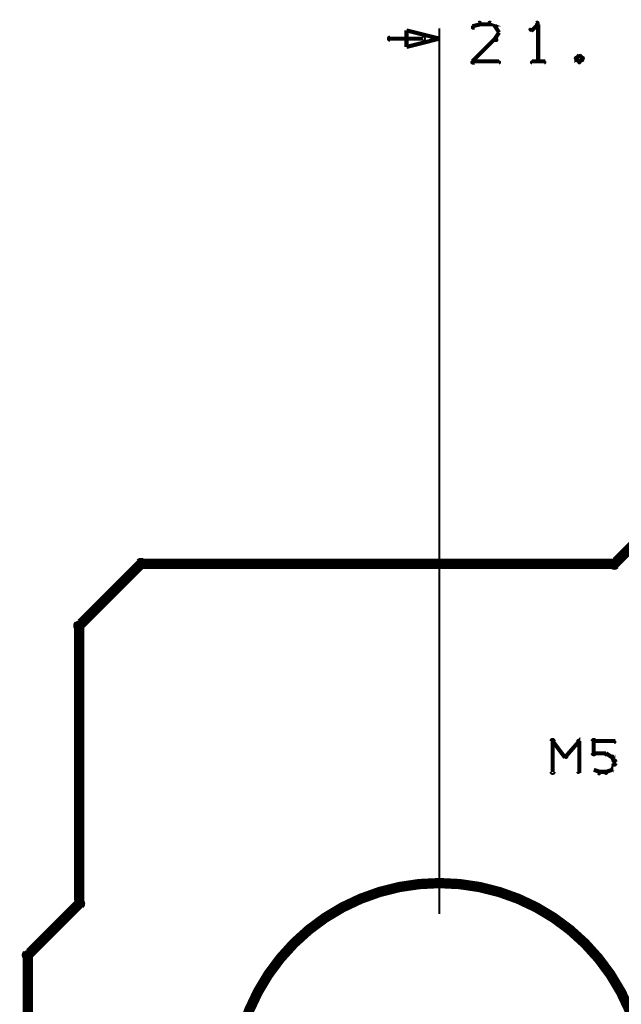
# Model space of a CAD drawing. Extents: x 35 to 575, y 26 to 553.
# Tile 107 of 125: x 378 to 407, y 344 to 392. Entities that reach past the tile are written whole.
import ezdxf

# ---------------------------------------------------------------- set-up
doc = ezdxf.new("R2010")
doc.units = 0
for name, color, linetype in [('BOTTOM', 22, 'CONTINUOUS'), ('DIMENSIONS', 3, 'CONTINUOUS'), ('OUTLINES', 5, 'CONTINUOUS')]:
    doc.layers.add(name, color=color, linetype=linetype)

msp = doc.modelspace()

# ---------------------------------------------------------------- linework, layer by layer
at = {"layer": 'BOTTOM', "color": 251}
msp.add_lwpolyline([(398.5, 349.9, 0.3, 0.3, 1), (398.5, 350.1, 0, 0, 0), (398.5, 350, 0, 0, 0), (398.5, 350, 0.5, 0.5, 1), (398.5, 330, 0, 0, 0), (398.5, 330, 0.3, 0.3, 0), (398.5, 329.9, 0.3, 0.3, 1), (398.5, 330.1, 0, 0, 0), (398.5, 330.1, 0.3, 0.3, 1), (398.5, 329.9, 0, 0, 0), (398.5, 330, 0, 0, 0), (398.5, 330, 0.5, 0.5, 1), (398.5, 350, 0.5, 0.5, 0), (398.5, 350, 0, 0, 0), (398.5, 350, 0.3, 0.3, 0), (398.5, 350.1, 0.3, 0.3, 1), (398.5, 349.9, 0, 0, 0)], format="xyseb", close=True, dxfattribs=at)
at = {"layer": 'DIMENSIONS', "color": 94}
for points in [[(398.5, 348.5, 0.1, 0.1, 1), (398.5, 348.5, 0, 0, 0), (398.5, 348.5, 0, 0, 0), (398.5, 348.5, 0.1, 0.1, 0), (398.5, 391.5, 0.1, 0.1, 0), (398.5, 391.5, 0, 0, 0), (398.5, 391.5, 0.1, 0.1, 0), (398.5, 391.5, 0.1, 0.1, 1), (398.5, 391.5, 0, 0, 0)], [(400.5, 391.7, 0.1, 0.1, 1), (400.4, 391.8, 0, 0, 0), (400.5, 391.7, 0, 0, 0), (400.5, 391.7, 0.2, 0.2, 0), (400.1, 391.6, 0.2, 0.2, 0), (400.1, 391.6, 0, 0, 0), (400.1, 391.6, 0.1, 0.1, 0), (400.1, 391.6, 0.1, 0.1, 1), (400.2, 391.5, 0, 0, 0)], [(400.9, 391.7, 0.1, 0.1, 1), (400.9, 391.8, 0, 0, 0), (400.9, 391.7, 0, 0, 0), (400.9, 391.7, 0.2, 0.2, 0), (400.5, 391.7, 0.2, 0.2, 0), (400.5, 391.7, 0, 0, 0), (400.5, 391.7, 0.1, 0.1, 0), (400.5, 391.8, 0.1, 0.1, 1), (400.5, 391.7, 0, 0, 0)], [(401.2, 391.5, 0.1, 0.1, 1), (401.3, 391.6, 0, 0, 0), (401.2, 391.6, 0, 0, 0), (401.2, 391.6, 0.2, 0.2, 0), (400.9, 391.7, 0.2, 0.2, 0), (400.9, 391.7, 0, 0, 0), (400.9, 391.7, 0.1, 0.1, 0), (401, 391.8, 0.1, 0.1, 1), (400.9, 391.7, 0, 0, 0)], [(401.4, 391.3, 0.1, 0.1, 1), (401.4, 391.3, 0, 0, 0), (401.4, 391.3, 0, 0, 0), (401.4, 391.3, 0.2, 0.2, 0), (401.2, 391.6, 0.2, 0.2, 0), (401.2, 391.6, 0, 0, 0), (401.2, 391.6, 0.1, 0.1, 0), (401.3, 391.6, 0.1, 0.1, 1), (401.2, 391.6, 0, 0, 0)], [(403.3, 391.7, 0.1, 0.1, 1), (403.2, 391.8, 0, 0, 0), (403.3, 391.7, 0, 0, 0), (403.3, 391.7, 0.2, 0.2, 0), (403, 391.4, 0.2, 0.2, 0), (403, 391.4, 0, 0, 0), (403, 391.4, 0.1, 0.1, 0), (402.9, 391.5, 0.1, 0.1, 1), (403, 391.4, 0, 0, 0)], [(403.2, 389.9, 0.1, 0.1, 1), (403.3, 389.9, 0, 0, 0), (403.3, 389.9, 0, 0, 0), (403.3, 389.9, 0.2, 0.2, 0), (403.3, 391.7, 0.2, 0.2, 0), (403.3, 391.7, 0, 0, 0), (403.3, 391.7, 0.1, 0.1, 0), (403.3, 391.7, 0.1, 0.1, 1), (403.2, 391.7, 0, 0, 0)], [(397.7, 390.9, 0.1, 0.1, 1), (397.7, 391.1, 0, 0, 0), (397.7, 391, 0, 0, 0), (397.7, 391, 0.2, 0.2, 0), (396.1, 391, 0.2, 0.2, 0), (396.1, 391, 0, 0, 0), (396.1, 391, 0.1, 0.1, 0), (396.1, 391.1, 0.1, 0.1, 1), (396.1, 390.9, 0, 0, 0)], [(400.1, 389.9, 0.1, 0.1, 1), (400.2, 389.8, 0, 0, 0), (400.1, 389.9, 0, 0, 0), (400.1, 389.9, 0.2, 0.2, 0), (401.2, 391, 0.2, 0.2, 0), (401.2, 391, 0, 0, 0), (401.2, 391, 0.1, 0.1, 0), (401.3, 390.9, 0.1, 0.1, 1), (401.2, 391, 0, 0, 0)], [(401.2, 391, 0.1, 0.1, 1), (401.3, 390.9, 0, 0, 0), (401.2, 391, 0, 0, 0), (401.2, 391, 0.2, 0.2, 0), (401.4, 391.3, 0.2, 0.2, 0), (401.4, 391.3, 0, 0, 0), (401.4, 391.3, 0.1, 0.1, 0), (401.4, 391.3, 0.1, 0.1, 1), (401.4, 391.3, 0, 0, 0)], [(405.3, 390.1, 0.1, 0.1, 1), (405.3, 390.2, 0, 0, 0), (405.3, 390.2, 0, 0, 0), (405.3, 390.2, 0.2, 0.2, 0), (405.1, 390, 0.2, 0.2, 0), (405.1, 390, 0, 0, 0), (405.1, 390, 0.1, 0.1, 0), (405.1, 390.1, 0.1, 0.1, 1), (405.2, 390, 0, 0, 0)], [(405.2, 390.1, 0.1, 0.1, 1), (405.1, 390, 0, 0, 0), (405.1, 390, 0, 0, 0), (405.1, 390, 0.2, 0.2, 0), (405.3, 389.9, 0.2, 0.2, 0), (405.3, 389.9, 0, 0, 0), (405.3, 389.9, 0.1, 0.1, 0), (405.3, 389.8, 0.1, 0.1, 1), (405.3, 389.9, 0, 0, 0)], [(405.4, 390, 0.1, 0.1, 1), (405.5, 390.1, 0, 0, 0), (405.5, 390, 0, 0, 0), (405.5, 390, 0.2, 0.2, 0), (405.3, 390.2, 0.2, 0.2, 0), (405.3, 390.2, 0, 0, 0), (405.3, 390.2, 0.1, 0.1, 0), (405.3, 390.2, 0.1, 0.1, 1), (405.3, 390.1, 0, 0, 0)], [(405.3, 389.9, 0.1, 0.1, 1), (405.3, 389.8, 0, 0, 0), (405.3, 389.9, 0, 0, 0), (405.3, 389.9, 0.2, 0.2, 0), (405.5, 390, 0.2, 0.2, 0), (405.5, 390, 0, 0, 0), (405.5, 390, 0.1, 0.1, 0), (405.5, 390, 0.1, 0.1, 1), (405.4, 390.1, 0, 0, 0)], [(401.4, 389.8, 0.1, 0.1, 1), (401.4, 389.9, 0, 0, 0), (401.4, 389.9, 0, 0, 0), (401.4, 389.9, 0.2, 0.2, 0), (400.1, 389.9, 0.2, 0.2, 0), (400.1, 389.9, 0, 0, 0), (400.1, 389.9, 0.1, 0.1, 0), (400.1, 389.9, 0.1, 0.1, 1), (400.1, 389.8, 0, 0, 0)], [(403, 389.9, 0.1, 0.1, 1), (403, 389.8, 0, 0, 0), (403, 389.9, 0, 0, 0), (403, 389.9, 0.2, 0.2, 0), (403.6, 389.9, 0.2, 0.2, 0), (403.6, 389.9, 0, 0, 0), (403.6, 389.9, 0.1, 0.1, 0), (403.6, 389.8, 0.1, 0.1, 1), (403.6, 389.9, 0, 0, 0)]]:
    msp.add_lwpolyline(points, format="xyseb", dxfattribs=at)
msp.add_lwpolyline([(398.5, 391, 0.1, 0.1, 1), (398.5, 391, 0, 0, 0), (398.5, 391, 0, 0, 0), (398.5, 391, 0.2, 0.2, 0), (396.9, 390.6, 0, 0, 0), (396.9, 390.6, 0.1, 0.1, 0), (396.9, 390.6, 0.1, 0.1, 1), (396.9, 390.6, 0, 0, 0), (396.9, 390.6, 0.1, 0.1, 1), (396.9, 390.6, 0, 0, 0), (396.9, 390.6, 0, 0, 0), (396.9, 390.6, 0.2, 0.2, 0), (396.9, 391.4, 0, 0, 0), (396.9, 391.4, 0.1, 0.1, 0), (396.9, 391.4, 0.1, 0.1, 1), (396.9, 391.4, 0, 0, 0), (396.9, 391.4, 0.1, 0.1, 1), (396.9, 391.4, 0, 0, 0), (396.9, 391.4, 0, 0, 0), (396.9, 391.4, 0.2, 0.2, 0), (398.5, 391, 0.2, 0.2, 0), (398.5, 391, 0, 0, 0), (398.5, 391, 0.1, 0.1, 0), (398.5, 391, 0.1, 0.1, 1), (398.5, 391, 0, 0, 0)], format="xyseb", close=True, dxfattribs=at)
at = {"layer": 'OUTLINES', "color": 11}
for points in [[(408.5, 367, 0.5, 0.5, 0), (407, 365.5, 0, 0, 0), (407, 365.5, 0.3, 0.3, 0), (406.9, 365.6, 0.3, 0.3, 1), (407.1, 365.4, 0, 0, 0), (407, 365.4, 0.3, 0.3, 1), (407, 365.6, 0, 0, 0), (407, 365.5, 0, 0, 0), (407, 365.5, 0.5, 0.5, 0), (384, 365.5, 0, 0, 0), (384, 365.5, 0.3, 0.3, 0), (384, 365.6, 0.3, 0.3, 1), (384, 365.4, 0, 0, 0), (384.1, 365.4, 0.3, 0.3, 1), (383.9, 365.6, 0, 0, 0), (384, 365.5, 0, 0, 0), (384, 365.5, 0.5, 0.5, 0), (381, 362.5, 0, 0, 0), (381, 362.5, 0.3, 0.3, 0), (380.9, 362.6, 0.3, 0.3, 1), (381.1, 362.4, 0, 0, 0), (381.1, 362.5, 0.3, 0.3, 1), (380.9, 362.5, 0, 0, 0), (381, 362.5, 0, 0, 0), (381, 362.5, 0.5, 0.5, 0), (381, 349, 0, 0, 0), (381, 349, 0.3, 0.3, 0), (380.9, 349, 0.3, 0.3, 1), (381.1, 349, 0, 0, 0), (381.1, 348.9, 0.3, 0.3, 1), (380.9, 349.1, 0, 0, 0), (381, 349, 0, 0, 0), (381, 349, 0.5, 0.5, 0), (378.5, 346.5, 0, 0, 0), (378.5, 346.5, 0.3, 0.3, 0), (378.4, 346.6, 0.3, 0.3, 1), (378.6, 346.4, 0, 0, 0), (378.6, 346.5, 0.3, 0.3, 1), (378.4, 346.5, 0, 0, 0), (378.5, 346.5, 0, 0, 0), (378.5, 346.5, 0.5, 0.5, 0), (378.5, 331.5, 0, 0, 0)], [(403.9, 355.4, 0.1, 0.1, 1), (404.1, 355.4, 0, 0, 0), (404, 355.4, 0, 0, 0), (404, 355.4, 0.2, 0.2, 0), (404, 356.9, 0.2, 0.2, 0), (404, 356.9, 0, 0, 0), (404, 356.9, 0.1, 0.1, 0), (404.1, 356.9, 0.1, 0.1, 1), (403.9, 356.9, 0, 0, 0)], [(404, 356.9, 0.1, 0.1, 1), (404, 356.8, 0, 0, 0), (404, 356.9, 0, 0, 0), (404, 356.9, 0.2, 0.2, 0), (404.6, 356.1, 0.2, 0.2, 0), (404.6, 356.1, 0, 0, 0), (404.6, 356.1, 0.1, 0.1, 0), (404.6, 356.1, 0.1, 0.1, 1), (404.7, 356.2, 0, 0, 0)], [(404.6, 356.2, 0.1, 0.1, 1), (404.7, 356.1, 0, 0, 0), (404.6, 356.1, 0, 0, 0), (404.6, 356.1, 0.2, 0.2, 0), (405.3, 356.9, 0.2, 0.2, 0), (405.3, 356.9, 0, 0, 0), (405.3, 356.9, 0.1, 0.1, 0), (405.3, 356.8, 0.1, 0.1, 1), (405.2, 356.9, 0, 0, 0)], [(405.3, 356.9, 0.1, 0.1, 1), (405.2, 356.9, 0, 0, 0), (405.3, 356.9, 0, 0, 0), (405.3, 356.9, 0.2, 0.2, 0), (405.3, 355.4, 0.2, 0.2, 0), (405.3, 355.4, 0, 0, 0), (405.3, 355.4, 0.1, 0.1, 0), (405.2, 355.4, 0.1, 0.1, 1), (405.3, 355.4, 0, 0, 0)], [(405.9, 356.3, 0.1, 0.1, 1), (406.1, 356.3, 0, 0, 0), (406, 356.3, 0, 0, 0), (406, 356.3, 0.2, 0.2, 0), (406, 356.9, 0.2, 0.2, 0), (406, 356.9, 0, 0, 0), (406, 356.9, 0.1, 0.1, 0), (406.1, 356.9, 0.1, 0.1, 1), (405.9, 356.9, 0, 0, 0)], [(406, 356.9, 0.1, 0.1, 1), (406, 356.8, 0, 0, 0), (406, 356.9, 0, 0, 0), (406, 356.9, 0.2, 0.2, 0), (407, 356.9, 0.2, 0.2, 0), (407, 356.9, 0, 0, 0), (407, 356.9, 0.1, 0.1, 0), (407, 356.8, 0.1, 0.1, 1), (407, 356.9, 0, 0, 0)], [(406.6, 356.2, 0.1, 0.1, 1), (406.6, 356.3, 0, 0, 0), (406.6, 356.3, 0, 0, 0), (406.6, 356.3, 0.2, 0.2, 0), (406, 356.3, 0.2, 0.2, 0), (406, 356.3, 0, 0, 0), (406, 356.3, 0.1, 0.1, 0), (406, 356.3, 0.1, 0.1, 1), (406, 356.2, 0, 0, 0)], [(406.9, 356.1, 0.1, 0.1, 1), (406.9, 356.2, 0, 0, 0), (406.9, 356.1, 0, 0, 0), (406.9, 356.1, 0.2, 0.2, 0), (406.6, 356.3, 0.2, 0.2, 0), (406.6, 356.3, 0, 0, 0), (406.6, 356.3, 0.1, 0.1, 0), (406.6, 356.3, 0.1, 0.1, 1), (406.6, 356.2, 0, 0, 0)], [(406.8, 355.5, 0.1, 0.1, 1), (406.9, 355.5, 0, 0, 0), (406.9, 355.5, 0, 0, 0), (406.9, 355.5, 0.2, 0.2, 0), (407, 355.8, 0.2, 0.2, 0), (407, 355.8, 0, 0, 0), (407, 355.8, 0.1, 0.1, 0), (407, 355.7, 0.1, 0.1, 1), (407, 355.8, 0, 0, 0)], [(407, 355.9, 0.1, 0.1, 1), (407, 355.9, 0, 0, 0), (407, 355.9, 0, 0, 0), (407, 355.9, 0.2, 0.2, 0), (406.9, 356.1, 0.2, 0.2, 0), (406.9, 356.1, 0, 0, 0), (406.9, 356.1, 0.1, 0.1, 0), (406.9, 356.1, 0.1, 0.1, 1), (406.8, 356.1, 0, 0, 0)], [(406.9, 355.8, 0.1, 0.1, 1), (407.1, 355.8, 0, 0, 0), (407, 355.8, 0, 0, 0), (407, 355.8, 0.2, 0.2, 0), (407, 355.9, 0.2, 0.2, 0), (407, 355.9, 0, 0, 0), (407, 355.9, 0.1, 0.1, 0), (407.1, 355.9, 0.1, 0.1, 1), (406.9, 355.9, 0, 0, 0)], [(406, 355.5, 0.1, 0.1, 1), (406, 355.5, 0, 0, 0), (406, 355.5, 0, 0, 0), (406, 355.5, 0.2, 0.2, 0), (406.3, 355.4, 0.2, 0.2, 0), (406.3, 355.4, 0, 0, 0), (406.3, 355.4, 0.1, 0.1, 0), (406.2, 355.3, 0.1, 0.1, 1), (406.3, 355.4, 0, 0, 0)], [(406.3, 355.4, 0.1, 0.1, 1), (406.3, 355.3, 0, 0, 0), (406.3, 355.4, 0, 0, 0), (406.3, 355.4, 0.2, 0.2, 0), (406.6, 355.4, 0.2, 0.2, 0), (406.6, 355.4, 0, 0, 0), (406.6, 355.4, 0.1, 0.1, 0), (406.6, 355.3, 0.1, 0.1, 1), (406.6, 355.4, 0, 0, 0)], [(406.6, 355.4, 0.1, 0.1, 1), (406.6, 355.3, 0, 0, 0), (406.6, 355.4, 0, 0, 0), (406.6, 355.4, 0.2, 0.2, 0), (406.9, 355.5, 0.2, 0.2, 0), (406.9, 355.5, 0, 0, 0), (406.9, 355.5, 0.1, 0.1, 0), (406.9, 355.5, 0.1, 0.1, 1), (406.9, 355.5, 0, 0, 0)]]:
    msp.add_lwpolyline(points, format="xyseb", dxfattribs=at)

doc.saveas('drawing.dxf')
